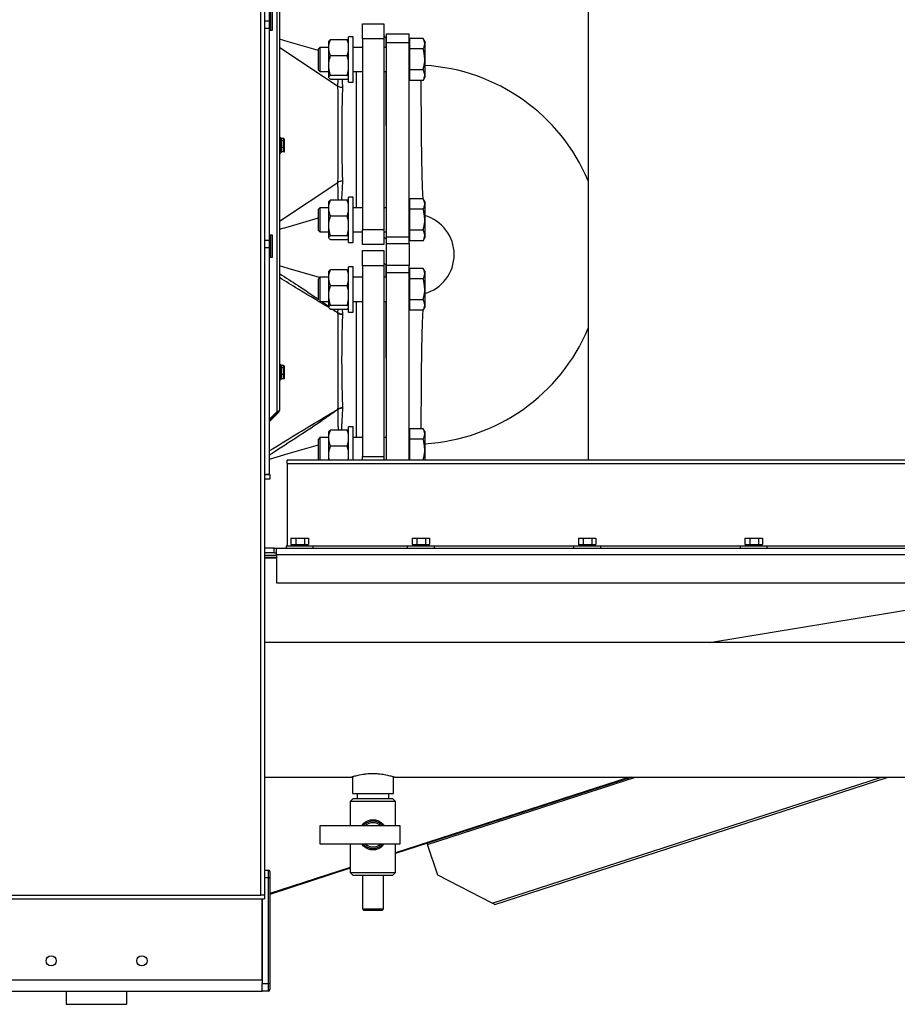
# Model space of a CAD drawing. Header units: millimetres. Extents: x 42 to 514, y 147 to 318.
# Tile 18 of 90: x 124 to 143, y 153 to 175. Entities that reach past the tile are written whole.
import ezdxf

# ---------------------------------------------------------------- set-up
doc = ezdxf.new("R2010")
doc.units = ezdxf.units.MM

msp = doc.modelspace()

# ---------------------------------------------------------------- linework, layer by layer
at = {"color": 7, "linetype": 'Continuous', "lineweight": 25}
for p, q in [((128.876, 155.517), (128.876, 200.85)), ((128.959, 200.826), (128.959, 155.517)), ((129.288, 185.184), (129.288, 166.199)), ((129.067, 174.783), (129.067, 179.783)), ((136.091, 178.995), (136.091, 165.097)), ((129.095, 174.568), (129.095, 175.068)), ((129.128, 175.068), (129.128, 174.568)), ((128.959, 174.783), (129.067, 174.783)), ((129.067, 174.617), (129.067, 174.783)), ((129.067, 169.783), (129.067, 174.783)), ((131.117, 174.383), (131.117, 174.717)), ((131.117, 174.717), (131.584, 174.717)), ((131.584, 174.717), (131.584, 174.383)), ((128.959, 174.617), (129.067, 174.617)), ((129.128, 174.568), (129.067, 174.568)), ((131.645, 174.304), (131.645, 174.496)), ((131.645, 174.496), (132.145, 174.496)), ((132.145, 174.304), (132.145, 174.496)), ((130.381, 174.338), (130.378, 174.334)), ((130.378, 174.232), (130.378, 174.334)), ((130.378, 174.153), (130.378, 174.232)), ((130.412, 174.367), (130.778, 174.367)), ((130.812, 174.334), (130.809, 174.338)), ((130.912, 174.431), (130.812, 174.431)), ((130.812, 173.431), (130.812, 174.431)), ((130.912, 173.431), (130.912, 174.431)), ((131.117, 174.383), (131.117, 170.183)), ((131.584, 174.383), (131.117, 174.383)), ((131.584, 174.383), (131.584, 170.183)), ((131.645, 174.417), (131.634, 174.417)), ((131.645, 170.022), (131.645, 174.304)), ((131.645, 174.304), (132.145, 174.304)), ((132.155, 174.331), (132.145, 174.331)), ((132.145, 170.022), (132.145, 174.304)), ((132.155, 174.393), (132.155, 174.277)), ((132.452, 174.393), (132.155, 174.393)), ((132.155, 174.277), (132.155, 174.162)), ((132.488, 174.331), (132.452, 174.393)), ((132.488, 174.331), (132.488, 174.277)), ((132.488, 174.277), (132.488, 173.931)), ((129.288, 174.203), (130.577, 173.344)), ((130.178, 174.197), (130.145, 174.164)), ((130.145, 173.697), (130.145, 174.164)), ((130.378, 174.197), (130.178, 174.197)), ((130.178, 174.197), (130.178, 173.664)), ((130.378, 173.849), (130.378, 174.153)), ((130.412, 174.018), (130.778, 174.018)), ((131.117, 174.197), (130.912, 174.197)), ((131.645, 174.197), (131.584, 174.197)), ((132.155, 174.162), (132.155, 173.931)), ((132.452, 174.162), (132.155, 174.162)), ((130.378, 173.751), (130.378, 173.849)), ((132.155, 173.931), (132.155, 173.7)), ((132.488, 173.931), (132.488, 173.584)), ((130.145, 173.697), (130.178, 173.664)), ((130.178, 173.664), (130.378, 173.664)), ((130.378, 173.548), (130.378, 173.751)), ((130.412, 173.582), (130.778, 173.582)), ((130.912, 173.664), (131.117, 173.664)), ((131.584, 173.664), (131.645, 173.664)), ((132.155, 173.7), (132.155, 173.584)), ((132.452, 173.7), (132.155, 173.7)), ((132.155, 173.584), (132.155, 173.469)), ((132.488, 173.584), (132.488, 173.531)), ((130.378, 173.528), (130.378, 173.548)), ((130.382, 173.524), (130.378, 173.528)), ((130.378, 173.527), (130.378, 173.528)), ((130.378, 173.527), (130.381, 173.523)), ((130.412, 173.494), (130.778, 173.494)), ((130.809, 173.523), (130.812, 173.527)), ((130.812, 173.431), (130.912, 173.431)), ((132.145, 173.531), (132.155, 173.531)), ((132.452, 173.469), (132.155, 173.469)), ((132.452, 173.469), (132.488, 173.531)), ((130.577, 173.344), (130.577, 173.344)), ((129.307, 172.208), (129.288, 172.208)), ((129.322, 172.183), (129.317, 172.2)), ((129.385, 172.185), (129.328, 172.185)), ((129.385, 172.137), (129.328, 172.137)), ((129.385, 172.137), (129.385, 172.185)), ((129.385, 171.99), (129.385, 172.137)), ((129.395, 172.174), (129.395, 172.165)), ((129.395, 172.165), (129.395, 172.155)), ((129.395, 172.139), (129.395, 172.13)), ((129.395, 172.13), (129.395, 172.102)), ((129.395, 172.101), (129.395, 172.078)), ((129.395, 172.078), (129.395, 172.054)), ((129.288, 171.868), (129.307, 171.868)), ((129.317, 171.875), (129.32, 171.886)), ((129.385, 171.99), (129.328, 171.99)), ((129.385, 171.891), (129.328, 171.891)), ((129.385, 171.891), (129.385, 171.99)), ((129.395, 172.022), (129.395, 171.994)), ((129.395, 171.994), (129.395, 171.975)), ((129.395, 171.974), (129.395, 171.937)), ((129.395, 171.921), (129.395, 171.902)), ((129.288, 170.364), (130.577, 171.222)), ((130.577, 171.222), (130.577, 171.222)), ((130.381, 170.805), (130.378, 170.801)), ((130.378, 170.698), (130.378, 170.801)), ((130.412, 170.834), (130.778, 170.834)), ((130.812, 170.801), (130.809, 170.805)), ((130.912, 170.897), (130.812, 170.897)), ((130.812, 169.897), (130.812, 170.897)), ((130.912, 169.897), (130.912, 170.897)), ((132.155, 170.797), (132.145, 170.797)), ((132.155, 170.859), (132.155, 170.744)), ((132.452, 170.859), (132.155, 170.859)), ((132.488, 170.797), (132.452, 170.859)), ((132.488, 170.797), (132.488, 170.744)), ((130.178, 170.664), (130.145, 170.631)), ((130.145, 170.164), (130.145, 170.631)), ((130.378, 170.664), (130.178, 170.664)), ((130.178, 170.664), (130.178, 170.131)), ((130.378, 170.62), (130.378, 170.698)), ((130.378, 170.315), (130.378, 170.62)), ((131.117, 170.664), (130.912, 170.664)), ((131.645, 170.664), (131.584, 170.664)), ((132.155, 170.744), (132.155, 170.628)), ((132.452, 170.628), (132.155, 170.628)), ((132.155, 170.628), (132.155, 170.397)), ((132.488, 170.744), (132.488, 170.397)), ((130.412, 170.485), (130.778, 170.485)), ((132.155, 170.397), (132.155, 170.166)), ((132.488, 170.397), (132.488, 170.051)), ((130.145, 170.164), (130.178, 170.131)), ((130.178, 170.131), (130.378, 170.131)), ((130.378, 170.218), (130.378, 170.315)), ((130.378, 170.014), (130.378, 170.218)), ((130.912, 170.131), (131.117, 170.131)), ((131.117, 170.183), (131.584, 170.183)), ((131.117, 169.85), (131.117, 170.183)), ((131.584, 170.183), (131.584, 169.85)), ((131.584, 170.131), (131.645, 170.131)), ((132.452, 170.166), (132.155, 170.166)), ((132.155, 170.166), (132.155, 170.051)), ((128.959, 169.95), (129.067, 169.95)), ((129.067, 170.068), (129.095, 170.068)), ((129.067, 170.068), (129.128, 170.068)), ((129.067, 169.783), (129.067, 169.95)), ((129.095, 169.568), (129.095, 170.068)), ((129.128, 170.068), (129.128, 169.568)), ((130.378, 169.995), (130.378, 170.014)), ((130.382, 169.99), (130.378, 169.995)), ((130.378, 169.994), (130.378, 169.995)), ((130.378, 169.994), (130.381, 169.99)), ((130.412, 170.048), (130.778, 170.048)), ((130.412, 169.961), (130.778, 169.961)), ((130.809, 169.99), (130.812, 169.994)), ((130.812, 169.897), (130.912, 169.897)), ((131.584, 170.024), (131.645, 169.963)), ((131.645, 170.022), (132.145, 170.022)), ((131.645, 169.871), (131.645, 170.022)), ((132.145, 169.871), (132.145, 170.022)), ((132.145, 169.997), (132.155, 169.997)), ((132.155, 170.051), (132.155, 169.936)), ((132.452, 169.936), (132.155, 169.936)), ((132.452, 169.936), (132.488, 169.997)), ((132.488, 170.051), (132.488, 169.997)), ((128.959, 169.783), (129.067, 169.783)), ((129.067, 164.783), (129.067, 169.783)), ((131.584, 169.85), (131.117, 169.85)), ((131.117, 169.717), (131.584, 169.717)), ((131.117, 169.383), (131.117, 169.717)), ((131.584, 169.717), (131.584, 169.383)), ((131.645, 169.871), (132.145, 169.871)), ((131.645, 169.388), (131.645, 169.871)), ((132.145, 169.871), (132.145, 169.388)), ((129.128, 169.568), (129.067, 169.568)), ((130.381, 169.271), (130.378, 169.267)), ((130.378, 169.165), (130.378, 169.267)), ((130.412, 169.301), (130.778, 169.301)), ((130.812, 169.267), (130.809, 169.271)), ((130.912, 169.364), (130.812, 169.364)), ((130.812, 168.364), (130.812, 169.364)), ((130.912, 168.364), (130.912, 169.364)), ((131.584, 169.383), (131.117, 169.383)), ((131.117, 169.383), (131.117, 165.183)), ((131.584, 169.383), (131.584, 165.183)), ((131.645, 169.417), (131.634, 169.417)), ((132.145, 169.388), (131.645, 169.388)), ((131.645, 169.237), (131.645, 169.388)), ((131.645, 169.237), (132.145, 169.237)), ((131.645, 165.097), (131.645, 169.237)), ((132.145, 169.237), (132.145, 169.388)), ((132.155, 169.264), (132.145, 169.264)), ((132.145, 165.097), (132.145, 169.237)), ((132.155, 169.326), (132.155, 169.21)), ((132.452, 169.326), (132.155, 169.326)), ((132.488, 169.264), (132.452, 169.326)), ((132.488, 169.264), (132.488, 169.21)), ((130.178, 169.131), (130.145, 169.097)), ((130.145, 168.634), (130.145, 169.097)), ((130.378, 169.131), (130.178, 169.131)), ((130.378, 169.087), (130.378, 169.165)), ((130.378, 168.782), (130.378, 169.087)), ((131.117, 169.131), (130.912, 169.131)), ((131.645, 169.131), (131.584, 169.131)), ((132.155, 169.21), (132.155, 169.095)), ((132.155, 169.095), (132.155, 168.864)), ((132.452, 169.095), (132.155, 169.095)), ((132.488, 169.21), (132.488, 168.864)), ((130.412, 168.951), (130.778, 168.951)), ((132.155, 168.864), (132.155, 168.633)), ((132.488, 168.864), (132.488, 168.518)), ((130.195, 168.597), (130.378, 168.597)), ((130.378, 168.684), (130.378, 168.782)), ((130.378, 168.481), (130.378, 168.684)), ((130.912, 168.597), (131.117, 168.597)), ((131.586, 168.597), (131.645, 168.597)), ((132.452, 168.633), (132.155, 168.633)), ((132.155, 168.633), (132.155, 168.518)), ((130.378, 168.462), (130.378, 168.481)), ((130.382, 168.457), (130.378, 168.462)), ((130.378, 168.461), (130.378, 168.462)), ((130.378, 168.461), (130.381, 168.457)), ((130.412, 168.515), (130.778, 168.515)), ((130.412, 168.428), (130.778, 168.428)), ((130.809, 168.457), (130.812, 168.461)), ((132.145, 168.464), (132.155, 168.464)), ((132.155, 168.518), (132.155, 168.402)), ((132.452, 168.402), (132.155, 168.402)), ((132.452, 168.402), (132.488, 168.464)), ((132.488, 168.518), (132.488, 168.464)), ((130.577, 168.342), (130.577, 168.347)), ((130.676, 168.323), (130.676, 168.314)), ((130.812, 168.364), (130.912, 168.364)), ((129.307, 167.208), (129.288, 167.208)), ((129.322, 167.183), (129.317, 167.2)), ((129.385, 167.185), (129.328, 167.185)), ((129.385, 167.137), (129.328, 167.137)), ((129.385, 167.137), (129.385, 167.185)), ((129.385, 166.99), (129.385, 167.137)), ((129.395, 167.174), (129.395, 167.165)), ((129.395, 167.165), (129.395, 167.155)), ((129.395, 167.139), (129.395, 167.13)), ((129.395, 167.13), (129.395, 167.102)), ((129.395, 167.101), (129.395, 167.078)), ((129.395, 167.078), (129.395, 167.054)), ((129.288, 166.868), (129.307, 166.868)), ((129.317, 166.875), (129.32, 166.886)), ((129.385, 166.99), (129.328, 166.99)), ((129.385, 166.891), (129.328, 166.891)), ((129.385, 166.891), (129.385, 166.99)), ((129.395, 167.022), (129.395, 166.994)), ((129.395, 166.994), (129.395, 166.975)), ((129.395, 166.974), (129.395, 166.937)), ((129.395, 166.921), (129.395, 166.902)), ((129.288, 166.198), (129.288, 166.199)), ((130.577, 166.219), (130.577, 166.224)), ((130.676, 166.253), (130.676, 166.243)), ((129.252, 166.175), (129.067, 165.991)), ((129.228, 166.165), (129.067, 166.004)), ((129.067, 166.004), (129.228, 166.165)), ((129.067, 165.952), (129.271, 166.156)), ((129.271, 166.156), (129.067, 165.953)), ((129.252, 166.175), (129.271, 166.156)), ((130.412, 165.767), (130.778, 165.767)), ((130.912, 165.831), (130.812, 165.831)), ((130.812, 165.097), (130.812, 165.831)), ((130.912, 165.097), (130.912, 165.831)), ((132.155, 165.793), (132.155, 165.677)), ((132.452, 165.793), (132.155, 165.793)), ((132.488, 165.731), (132.452, 165.793)), ((130.178, 165.597), (130.145, 165.564)), ((130.145, 165.097), (130.145, 165.564)), ((130.378, 165.597), (130.178, 165.597)), ((130.178, 165.597), (130.178, 165.097)), ((130.381, 165.738), (130.378, 165.734)), ((130.378, 165.632), (130.378, 165.734)), ((130.378, 165.553), (130.378, 165.632)), ((130.378, 165.249), (130.378, 165.553)), ((130.812, 165.734), (130.809, 165.738)), ((131.117, 165.597), (130.912, 165.597)), ((131.645, 165.597), (131.584, 165.597)), ((132.155, 165.731), (132.145, 165.731)), ((132.155, 165.677), (132.155, 165.562)), ((132.155, 165.562), (132.155, 165.331)), ((132.452, 165.562), (132.155, 165.562)), ((132.488, 165.731), (132.488, 165.677)), ((132.488, 165.677), (132.488, 165.331)), ((130.412, 165.418), (130.778, 165.418)), ((130.378, 165.151), (130.378, 165.249)), ((130.388, 165.097), (130.378, 165.151)), ((130.378, 165.097), (130.378, 165.151)), ((130.801, 165.097), (130.812, 165.151)), ((131.117, 165.183), (131.584, 165.183)), ((131.117, 165.097), (131.117, 165.183)), ((131.584, 165.183), (131.584, 165.097)), ((132.155, 165.331), (132.155, 165.1)), ((132.488, 165.331), (132.488, 165.097)), ((152.125, 165.097), (129.458, 165.097)), ((129.458, 165.027), (129.458, 165.097)), ((129.458, 165.027), (129.458, 163.211)), ((129.458, 165.027), (152.125, 165.027)), ((132.452, 165.1), (132.155, 165.1)), ((132.155, 165.1), (132.155, 165.097)), ((128.959, 164.783), (129.067, 164.783)), ((129.075, 164.781), (128.959, 164.781)), ((129.075, 164.681), (128.959, 164.681)), ((129.075, 164.781), (129.075, 164.681)), ((129.175, 163.161), (128.959, 163.161)), ((129.175, 163.061), (129.175, 163.161)), ((129.175, 163.161), (129.225, 163.161)), ((129.225, 163.161), (152.983, 163.161)), ((129.225, 163.02), (129.225, 163.161)), ((129.433, 163.211), (129.433, 163.161)), ((129.433, 163.211), (130.001, 163.211)), ((129.541, 163.378), (129.541, 163.245)), ((129.541, 163.378), (129.646, 163.378)), ((129.541, 163.245), (129.564, 163.245)), ((129.558, 163.245), (129.558, 163.211)), ((129.564, 163.245), (129.623, 163.245)), ((129.623, 163.245), (129.646, 163.245)), ((129.646, 163.378), (129.646, 163.245)), ((129.646, 163.378), (129.839, 163.378)), ((129.646, 163.245), (129.689, 163.245)), ((129.689, 163.245), (129.796, 163.245)), ((129.796, 163.245), (129.839, 163.245)), ((129.839, 163.378), (129.839, 163.245)), ((129.839, 163.378), (129.925, 163.378)), ((129.839, 163.245), (129.858, 163.245)), ((129.858, 163.245), (129.906, 163.245)), ((129.906, 163.245), (129.925, 163.245)), ((129.908, 163.211), (129.908, 163.245)), ((129.925, 163.378), (129.925, 163.245)), ((130.001, 163.211), (130.033, 163.211)), ((130.033, 163.161), (130.033, 163.211)), ((130.033, 163.211), (132.1, 163.211)), ((132.1, 163.211), (132.1, 163.161)), ((132.1, 163.211), (132.668, 163.211)), ((132.208, 163.378), (132.208, 163.245)), ((132.208, 163.378), (132.313, 163.378)), ((132.208, 163.245), (132.231, 163.245)), ((132.225, 163.245), (132.225, 163.211)), ((132.231, 163.245), (132.29, 163.245)), ((132.29, 163.245), (132.313, 163.245)), ((132.313, 163.378), (132.313, 163.245)), ((132.313, 163.378), (132.505, 163.378)), ((132.313, 163.245), (132.356, 163.245)), ((132.356, 163.245), (132.462, 163.245)), ((132.462, 163.245), (132.505, 163.245)), ((132.505, 163.378), (132.505, 163.245)), ((132.505, 163.378), (132.592, 163.378)), ((132.505, 163.245), (132.524, 163.245)), ((132.524, 163.245), (132.573, 163.245)), ((132.573, 163.245), (132.592, 163.245)), ((132.575, 163.211), (132.575, 163.245)), ((132.592, 163.378), (132.592, 163.245)), ((132.668, 163.211), (132.7, 163.211)), ((132.7, 163.161), (132.7, 163.211)), ((132.7, 163.211), (135.766, 163.211)), ((135.766, 163.211), (135.766, 163.161)), ((135.766, 163.211), (136.334, 163.211)), ((135.874, 163.378), (135.874, 163.245)), ((135.874, 163.378), (135.98, 163.378)), ((135.874, 163.245), (135.898, 163.245)), ((135.891, 163.245), (135.891, 163.211)), ((135.898, 163.245), (135.956, 163.245)), ((135.956, 163.245), (135.98, 163.245)), ((135.98, 163.378), (135.98, 163.245)), ((135.98, 163.378), (136.172, 163.378)), ((135.98, 163.245), (136.023, 163.245)), ((136.023, 163.245), (136.129, 163.245)), ((136.129, 163.245), (136.172, 163.245)), ((136.172, 163.378), (136.172, 163.245)), ((136.172, 163.378), (136.258, 163.378)), ((136.172, 163.245), (136.191, 163.245)), ((136.191, 163.245), (136.239, 163.245)), ((136.239, 163.245), (136.258, 163.245)), ((136.241, 163.211), (136.241, 163.245)), ((136.258, 163.378), (136.258, 163.245)), ((136.334, 163.211), (136.366, 163.211)), ((136.366, 163.161), (136.366, 163.211)), ((136.366, 163.211), (139.433, 163.211)), ((139.433, 163.211), (139.433, 163.161)), ((139.433, 163.211), (140.001, 163.211)), ((139.541, 163.378), (139.541, 163.245)), ((139.541, 163.378), (139.646, 163.378)), ((139.541, 163.245), (139.564, 163.245)), ((139.558, 163.245), (139.558, 163.211)), ((139.564, 163.245), (139.623, 163.245)), ((139.623, 163.245), (139.646, 163.245)), ((139.646, 163.378), (139.646, 163.245)), ((139.646, 163.378), (139.839, 163.378)), ((139.646, 163.245), (139.689, 163.245)), ((139.689, 163.245), (139.796, 163.245)), ((139.796, 163.245), (139.839, 163.245)), ((139.839, 163.378), (139.839, 163.245)), ((139.839, 163.378), (139.925, 163.378)), ((139.839, 163.245), (139.858, 163.245)), ((139.858, 163.245), (139.906, 163.245)), ((139.906, 163.245), (139.925, 163.245)), ((139.908, 163.211), (139.908, 163.245)), ((139.925, 163.378), (139.925, 163.245)), ((140.001, 163.211), (140.033, 163.211)), ((140.033, 163.161), (140.033, 163.211)), ((140.033, 163.211), (143.1, 163.211)), ((129.175, 163.061), (128.959, 163.061)), ((129.225, 163.003), (128.959, 163.003)), ((129.225, 162.953), (128.959, 162.953)), ((129.175, 163.061), (129.225, 163.061)), ((129.225, 163.02), (129.225, 162.395)), ((129.225, 163.02), (152.983, 163.02)), ((129.225, 162.395), (144.68, 162.395)), ((138.764, 161.082), (144.336, 161.999)), ((143.63, 161.082), (128.959, 161.082)), ((128.959, 158.118), (130.874, 158.118)), ((130.897, 158.126), (130.897, 157.752)), ((131.797, 157.752), (131.797, 158.126)), ((131.82, 158.118), (143.63, 158.118)), ((137.049, 158.118), (131.847, 156.431)), ((132.552, 156.633), (137.13, 158.118)), ((134.033, 155.309), (142.694, 158.118)), ((130.897, 157.752), (131.797, 157.752)), ((130.997, 157.752), (130.997, 157.645)), ((131.697, 157.645), (131.697, 157.752)), ((130.914, 157.645), (130.847, 157.579)), ((130.847, 157.579), (130.847, 157.045)), ((131.847, 157.579), (130.847, 157.579)), ((130.914, 157.645), (131.78, 157.645)), ((131.847, 157.579), (131.78, 157.645)), ((131.847, 157.045), (131.847, 157.579)), ((131.947, 157.045), (130.18, 157.045)), ((130.18, 157.045), (130.18, 156.645)), ((131.947, 156.645), (131.947, 157.045)), ((132.544, 156.657), (132.552, 156.633)), ((130.18, 156.645), (131.947, 156.645)), ((130.847, 156.645), (130.847, 156.012)), ((131.847, 156.012), (131.847, 156.645)), ((132.773, 155.952), (132.552, 156.633)), ((128.959, 156.067), (129.043, 156.067)), ((129.043, 155.9), (129.043, 156.067)), ((130.847, 156.107), (129.076, 155.532)), ((129.076, 156.033), (129.076, 155.9)), ((130.847, 156.012), (130.914, 155.945)), ((130.847, 156.012), (131.847, 156.012)), ((131.78, 155.945), (131.847, 156.012)), ((129.043, 153.567), (129.043, 155.9)), ((129.043, 155.9), (129.076, 155.9)), ((129.076, 155.9), (129.076, 153.567)), ((131.78, 155.945), (130.914, 155.945)), ((131.114, 155.945), (131.114, 155.212)), ((131.58, 155.212), (131.58, 155.945)), ((133.975, 155.338), (132.773, 155.952)), ((111.976, 155.517), (128.876, 155.517)), ((111.976, 155.433), (128.959, 155.433)), ((128.959, 155.517), (128.876, 155.517)), ((128.909, 155.433), (128.909, 153.567)), ((128.909, 153.65), (128.909, 155.433)), ((128.959, 155.517), (128.959, 155.433)), ((131.114, 155.212), (131.147, 155.179)), ((131.114, 155.212), (131.58, 155.212)), ((131.547, 155.179), (131.147, 155.179)), ((131.547, 155.179), (131.58, 155.212)), ((47.026, 153.65), (128.909, 153.65)), ((122.143, 153.4), (128.909, 153.4)), ((124.59, 153.4), (124.592, 153.109)), ((125.925, 153.115), (125.924, 153.4)), ((128.909, 153.567), (129.043, 153.567)), ((128.909, 153.4), (128.909, 153.567)), ((129.043, 153.4), (128.909, 153.4)), ((129.043, 153.4), (129.043, 153.567)), ((129.043, 153.567), (129.076, 153.567)), ((129.076, 153.567), (129.076, 153.433))]:
    msp.add_line(p, q, dxfattribs=at)
at = {"color": 8, "linetype": 'Continuous', "lineweight": 25}
for p, q in [((129.228, 185.169), (129.228, 166.165)), ((131.634, 174.417), (131.634, 174.197)), ((130.984, 170.664), (130.984, 173.664)), ((131.634, 173.664), (131.634, 172.475)), ((129.307, 171.868), (129.307, 172.208)), ((129.317, 172.2), (129.317, 171.875)), ((131.634, 169.417), (131.634, 169.131)), ((130.984, 165.597), (130.984, 168.597)), ((131.634, 168.597), (131.634, 167.35)), ((130.577, 168.347), (130.578, 168.428)), ((130.671, 168.428), (130.676, 168.323)), ((129.307, 166.868), (129.307, 167.208)), ((129.317, 167.2), (129.317, 166.875)), ((129.228, 166.165), (129.228, 166.165)), ((129.271, 166.156), (129.27, 166.156)), ((129.225, 162.952), (128.959, 162.952)), ((128.959, 162.947), (129.225, 162.947)), ((136.997, 158.118), (131.847, 156.448)), ((133.975, 155.338), (142.546, 158.118)), ((130.847, 156.123), (129.076, 155.549)), ((129.043, 155.9), (128.959, 155.9))]:
    msp.add_line(p, q, dxfattribs=at)
at = {"color": 7, "linetype": 'Continuous', "lineweight": 25, "flags": 128}
for points in [[(130.145, 174.129), (129.483, 174.322), (129.288, 174.379)], [(129.288, 170.187), (129.483, 170.244), (130.145, 170.437)], [(130.17, 169.122), (129.483, 169.322), (129.288, 169.379)], [(130.178, 169.131), (130.178, 169.125), (130.178, 169.106), (130.178, 169.076), (130.178, 169.037), (130.178, 168.989), (130.178, 168.935), (130.178, 168.879), (130.178, 168.821), (130.178, 168.765), (130.178, 168.714), (130.178, 168.67), (130.178, 168.636), (130.178, 168.611), (130.178, 168.599), (130.178, 168.598)], [(129.067, 165.123), (129.483, 165.244), (130.145, 165.437)], [(134.033, 155.309), (134.032, 155.309), (134.028, 155.311), (134.02, 155.315), (134.008, 155.321), (133.993, 155.329), (133.975, 155.338)], [(124.592, 153.109), (124.595, 153.109), (124.61, 153.11), (124.636, 153.11), (124.674, 153.11), (124.722, 153.11), (124.779, 153.11), (124.845, 153.111), (124.919, 153.111), (124.998, 153.111), (125.082, 153.112), (125.17, 153.112), (125.258, 153.112)], [(125.258, 153.112), (125.347, 153.113), (125.435, 153.113), (125.519, 153.113), (125.598, 153.114), (125.672, 153.114), (125.738, 153.114), (125.795, 153.115), (125.843, 153.115), (125.88, 153.115), (125.907, 153.115), (125.922, 153.115), (125.925, 153.115)]]:
    msp.add_lwpolyline(points, dxfattribs=at)
at = {"color": 8, "linetype": 'Continuous', "lineweight": 25, "flags": 128}
msp.add_lwpolyline([(130.585, 170.834), (130.584, 170.876), (130.58, 171.033), (130.577, 171.222), (130.577, 171.222), (130.577, 171.222)], dxfattribs=at)
at = {"color": 7, "linetype": 'Continuous', "lineweight": 25}
for centre in [(124.259, 154.067), (126.259, 154.067)]:
    msp.add_circle(centre, 0.113, dxfattribs=at)
for centre, radius, start, end in [((131.634, 174.467), 0.05, 180, 270), ((132.245, 169.63), 4.175, 22.8817, 86.6587), ((10.441, 172.283), 120.141, 359.49386, 0.50614), ((129.307, 172.198), 0.01, 15, 90), ((129.307, 171.878), 0.01, 270, 345), ((132.245, 169.63), 0.892, 0, 74.5281), ((131.634, 169.467), 0.05, 180, 270), ((132.245, 169.63), 0.892, 285.4619, 0), ((130.667, 168.5), 0.177, 239.7408, 272.9452), ((130.675, 168.498), 0.185, 237.9279, 270.1447), ((132.245, 169.63), 4.175, 273.3413, 337.1183), ((129.307, 167.198), 0.01, 15, 90), ((129.307, 166.878), 0.01, 270, 345), ((129.228, 166.199), 0.06, 315, 0), ((130.675, 166.068), 0.185, 89.8553, 122.071), ((130.667, 166.066), 0.177, 87.0565, 120.2585), ((129.228, 166.198), 0.06, 315, 0), ((131.347, 156.845), 0.3, 41.8103, 138.1897), ((131.347, 156.845), 0.267, 48.5904, 131.4096), ((131.347, 156.845), 0.3, 221.8103, 318.1897), ((131.347, 156.845), 0.267, 228.5904, 311.4096), ((129.043, 156.033), 0.0333, 0, 90), ((129.043, 153.433), 0.0333, 270, 0)]:
    msp.add_arc(centre, radius, start, end, dxfattribs=at)
for centre, major_axis, ratio, start_param, end_param in [((129.385, 172.174), (0, 0.0113), 0.883653, 4.712389, 6.283185), ((129.385, 172.13), (0.01, 0), 0.764575, 0, 1.570796), ((129.385, 171.994), (0.01, 0), 0.367092, 4.712389, 6.283185), ((129.385, 171.902), (0, 0.0113), 0.883653, 3.141593, 4.712389), ((129.385, 167.174), (0, 0.0113), 0.883653, 4.712389, 6.283185), ((129.385, 167.13), (0.01, 0), 0.764575, 0, 1.570796), ((129.385, 166.994), (0.01, 0), 0.367092, 4.712389, 6.283185), ((129.385, 166.902), (0, 0.0113), 0.883653, 3.141593, 4.712389)]:
    msp.add_ellipse(centre, major_axis=major_axis, ratio=ratio, start_param=start_param, end_param=end_param, dxfattribs=at)
for points, knots in [([(130.378, 174.232), (130.378, 174.233), (130.383, 174.279), (130.398, 174.324), (130.412, 174.367)], [0, 0, 0, 0, 0.03001, 1, 1, 1, 1]), ([(130.412, 174.367), (130.407, 174.364), (130.393, 174.354), (130.386, 174.344), (130.382, 174.338)], [0, 0, 0, 0, 0.366152, 1, 1, 1, 1]), ([(130.812, 174.232), (130.811, 174.233), (130.807, 174.279), (130.792, 174.324), (130.778, 174.367)], [0, 0, 0, 0, 0.030006, 1, 1, 1, 1]), ([(130.778, 174.367), (130.783, 174.364), (130.797, 174.354), (130.804, 174.344), (130.808, 174.338)], [0, 0, 0, 0, 0.366152, 1, 1, 1, 1]), ([(132.488, 174.277), (132.488, 174.28), (132.488, 174.301), (132.48, 174.34), (132.462, 174.375), (132.452, 174.393)], [0, 0, 0, 0, 0.070102, 0.530789, 1, 1, 1, 1]), ([(132.452, 174.162), (132.462, 174.18), (132.483, 174.218), (132.486, 174.257), (132.488, 174.277)], [0, 0, 0, 0, 0.49546, 1, 1, 1, 1]), ([(130.412, 174.018), (130.41, 174.023), (130.394, 174.067), (130.385, 174.113), (130.378, 174.153)], [0, 0, 0, 0, 0.107803, 1, 1, 1, 1]), ([(130.378, 173.849), (130.378, 173.85), (130.383, 173.908), (130.398, 173.964), (130.412, 174.018)], [0, 0, 0, 0, 0.0300129, 1, 1, 1, 1]), ([(130.778, 174.018), (130.78, 174.023), (130.796, 174.067), (130.804, 174.113), (130.812, 174.153)], [0, 0, 0, 0, 0.107803, 1, 1, 1, 1]), ([(130.812, 173.849), (130.811, 173.85), (130.807, 173.908), (130.792, 173.964), (130.778, 174.018)], [0, 0, 0, 0, 0.030009, 1, 1, 1, 1]), ([(132.488, 173.931), (132.487, 173.962), (132.484, 174.025), (132.469, 174.102), (132.457, 174.147), (132.452, 174.162)], [0, 0, 0, 0, 0.399481, 0.805195, 1, 1, 1, 1]), ([(132.452, 173.7), (132.46, 173.729), (132.476, 173.788), (132.487, 173.866), (132.488, 173.914), (132.488, 173.931)], [0, 0, 0, 0, 0.388497, 0.780851, 1, 1, 1, 1]), ([(130.412, 173.582), (130.41, 173.588), (130.394, 173.643), (130.385, 173.7), (130.378, 173.751)], [0, 0, 0, 0, 0.107805, 1, 1, 1, 1]), ([(130.378, 173.548), (130.379, 173.55), (130.385, 173.562), (130.4, 173.573), (130.412, 173.582)], [0, 0, 0, 0, 0.2308287, 1, 1, 1, 1]), ([(130.778, 173.582), (130.78, 173.588), (130.796, 173.643), (130.804, 173.7), (130.812, 173.751)], [0, 0, 0, 0, 0.107805, 1, 1, 1, 1]), ([(130.812, 173.548), (130.81, 173.55), (130.805, 173.562), (130.79, 173.573), (130.778, 173.582)], [0, 0, 0, 0, 0.2308287, 1, 1, 1, 1]), ([(132.488, 173.584), (132.488, 173.587), (132.488, 173.608), (132.48, 173.647), (132.462, 173.682), (132.452, 173.7)], [0, 0, 0, 0, 0.0701063, 0.5307886, 1, 1, 1, 1]), ([(132.452, 173.469), (132.462, 173.488), (132.483, 173.525), (132.486, 173.565), (132.488, 173.584)], [0, 0, 0, 0, 0.49546, 1, 1, 1, 1]), ([(130.412, 173.494), (130.407, 173.498), (130.396, 173.504), (130.392, 173.511), (130.389, 173.515)], [0, 0, 0, 0, 0.5271095, 1, 1, 1, 1]), ([(130.778, 173.494), (130.783, 173.498), (130.797, 173.507), (130.804, 173.517), (130.808, 173.524)], [0, 0, 0, 0, 0.366166, 1, 1, 1, 1]), ([(130.577, 173.344), (130.589, 173.338), (130.611, 173.326), (130.647, 173.319), (130.669, 173.318), (130.676, 173.318), (130.676, 173.318)], [0, 0, 0, 0, 0.4048598, 0.8096417, 0.9849857, 1, 1, 1, 1]), ([(130.676, 173.318), (130.675, 173.29), (130.672, 173.191), (130.667, 173.006), (130.662, 172.766), (130.659, 172.523), (130.658, 172.299), (130.659, 172.091), (130.66, 171.902), (130.664, 171.693), (130.669, 171.469), (130.674, 171.322), (130.676, 171.248)], [0, 0, 0, 0, 0.047085, 0.165778, 0.284471, 0.392228, 0.499986, 0.586215, 0.672721, 0.758951, 0.879475, 1, 1, 1, 1]), ([(129.318, 171.987), (129.321, 172.013), (129.325, 172.055), (129.322, 172.107), (129.319, 172.133), (129.318, 172.143)], [0, 0, 0, 0, 0.499872, 0.80882, 1, 1, 1, 1]), ([(129.318, 172.143), (129.318, 172.143), (129.318, 172.143), (129.318, 172.142), (129.32, 172.14), (129.322, 172.139), (129.325, 172.137), (129.327, 172.137), (129.328, 172.137)], [0, 0, 0, 0, 0.00833, 0.050281, 0.323985, 0.562648, 0.781149, 1, 1, 1, 1]), ([(129.32, 172.19), (129.32, 172.19), (129.32, 172.188), (129.322, 172.187), (129.325, 172.185), (129.327, 172.185), (129.328, 172.185)], [0, 0, 0, 0, 0.017857, 0.364682, 0.682054, 1, 1, 1, 1]), ([(129.328, 172.185), (129.331, 172.177), (129.336, 172.161), (129.331, 172.145), (129.328, 172.137)], [0, 0, 0, 0, 0.499081, 1, 1, 1, 1]), ([(129.328, 172.137), (129.331, 172.113), (129.336, 172.064), (129.331, 172.015), (129.328, 171.99)], [0, 0, 0, 0, 0.500004, 1, 1, 1, 1]), ([(129.395, 172.165), (129.395, 172.165), (129.395, 172.163), (129.395, 172.161), (129.394, 172.155), (129.395, 172.148), (129.395, 172.142), (129.395, 172.139), (129.395, 172.139)], [0, 0, 0, 0, 0.002457, 0.246499, 0.500025, 0.744064, 0.997529, 1, 1, 1, 1]), ([(129.395, 172.102), (129.395, 172.102), (129.395, 172.095), (129.395, 172.082), (129.394, 172.063), (129.395, 172.042), (129.395, 172.029), (129.395, 172.022), (129.395, 172.022)], [0, 0, 0, 0, 0.002483, 0.246516, 0.500002, 0.744026, 0.997529, 1, 1, 1, 1]), ([(129.395, 172.146), (129.395, 172.149), (129.395, 172.152), (129.395, 172.155), (129.395, 172.155)], [0, 0, 0, 0, 0.9875123, 1, 1, 1, 1]), ([(129.318, 171.987), (129.318, 171.987), (129.318, 171.987), (129.318, 171.988), (129.32, 171.989), (129.322, 171.99), (129.325, 171.99), (129.327, 171.99), (129.328, 171.99)], [0, 0, 0, 0, 0.008288, 0.050387, 0.323871, 0.562715, 0.781136, 1, 1, 1, 1]), ([(129.318, 171.882), (129.321, 171.9), (129.325, 171.928), (129.322, 171.963), (129.319, 171.981), (129.318, 171.987)], [0, 0, 0, 0, 0.499865, 0.808817, 1, 1, 1, 1]), ([(129.328, 171.891), (129.327, 171.891), (129.325, 171.891), (129.322, 171.889), (129.32, 171.886), (129.318, 171.884), (129.318, 171.882), (129.318, 171.882), (129.318, 171.882)], [0, 0, 0, 0, 0.218869, 0.437407, 0.676099, 0.949667, 0.99162, 1, 1, 1, 1]), ([(129.328, 171.99), (129.331, 171.974), (129.336, 171.941), (129.331, 171.907), (129.328, 171.891)], [0, 0, 0, 0, 0.50001, 1, 1, 1, 1]), ([(129.395, 171.921), (129.395, 171.921), (129.395, 171.925), (129.395, 171.932), (129.394, 171.945), (129.395, 171.959), (129.395, 171.97), (129.395, 171.975), (129.395, 171.975)], [0, 0, 0, 0, 0.002473, 0.24651, 0.500025, 0.744039, 0.997537, 1, 1, 1, 1]), ([(129.395, 172.038), (129.395, 172.043), (129.395, 172.049), (129.395, 172.054), (129.395, 172.054)], [0, 0, 0, 0, 0.987512, 1, 1, 1, 1]), ([(129.395, 171.937), (129.395, 171.937), (129.395, 171.935), (129.395, 171.932), (129.395, 171.93)], [0, 0, 0, 0, 0.01248, 1, 1, 1, 1]), ([(130.676, 171.248), (130.676, 171.248), (130.671, 171.248), (130.652, 171.247), (130.615, 171.242), (130.591, 171.229), (130.577, 171.222)], [0, 0, 0, 0, 0.01503, 0.121268, 0.526472, 1, 1, 1, 1]), ([(130.378, 170.698), (130.378, 170.7), (130.383, 170.746), (130.398, 170.79), (130.412, 170.834)], [0, 0, 0, 0, 0.03001, 1, 1, 1, 1]), ([(130.412, 170.834), (130.407, 170.83), (130.393, 170.821), (130.386, 170.811), (130.382, 170.805)], [0, 0, 0, 0, 0.366152, 1, 1, 1, 1]), ([(130.812, 170.698), (130.811, 170.7), (130.807, 170.746), (130.792, 170.79), (130.778, 170.834)], [0, 0, 0, 0, 0.030006, 1, 1, 1, 1]), ([(130.778, 170.834), (130.783, 170.83), (130.797, 170.821), (130.804, 170.811), (130.808, 170.805)], [0, 0, 0, 0, 0.366152, 1, 1, 1, 1]), ([(132.488, 170.744), (132.488, 170.747), (132.488, 170.767), (132.48, 170.806), (132.462, 170.842), (132.452, 170.859)], [0, 0, 0, 0, 0.0701063, 0.5307886, 1, 1, 1, 1]), ([(130.412, 170.485), (130.41, 170.489), (130.394, 170.534), (130.385, 170.579), (130.378, 170.62)], [0, 0, 0, 0, 0.107803, 1, 1, 1, 1]), ([(130.778, 170.485), (130.78, 170.489), (130.796, 170.534), (130.804, 170.579), (130.812, 170.62)], [0, 0, 0, 0, 0.107803, 1, 1, 1, 1]), ([(132.452, 170.628), (132.462, 170.647), (132.483, 170.685), (132.486, 170.724), (132.488, 170.744)], [0, 0, 0, 0, 0.49546, 1, 1, 1, 1]), ([(132.488, 170.397), (132.487, 170.429), (132.484, 170.492), (132.469, 170.568), (132.457, 170.614), (132.452, 170.628)], [0, 0, 0, 0, 0.399481, 0.805195, 1, 1, 1, 1]), ([(130.378, 170.315), (130.378, 170.317), (130.383, 170.374), (130.398, 170.43), (130.412, 170.485)], [0, 0, 0, 0, 0.0300129, 1, 1, 1, 1]), ([(130.812, 170.315), (130.811, 170.317), (130.807, 170.374), (130.792, 170.43), (130.778, 170.485)], [0, 0, 0, 0, 0.030009, 1, 1, 1, 1]), ([(132.452, 170.166), (132.46, 170.196), (132.476, 170.255), (132.487, 170.333), (132.488, 170.38), (132.488, 170.397)], [0, 0, 0, 0, 0.388505, 0.78086, 1, 1, 1, 1]), ([(130.412, 170.048), (130.41, 170.054), (130.394, 170.109), (130.385, 170.167), (130.378, 170.218)], [0, 0, 0, 0, 0.107804, 1, 1, 1, 1]), ([(130.778, 170.048), (130.78, 170.054), (130.796, 170.109), (130.804, 170.167), (130.812, 170.218)], [0, 0, 0, 0, 0.107804, 1, 1, 1, 1]), ([(132.488, 170.051), (132.488, 170.054), (132.488, 170.074), (132.48, 170.114), (132.462, 170.149), (132.452, 170.166)], [0, 0, 0, 0, 0.0701063, 0.5307928, 1, 1, 1, 1]), ([(130.378, 170.014), (130.379, 170.017), (130.385, 170.029), (130.4, 170.04), (130.412, 170.048)], [0, 0, 0, 0, 0.2308287, 1, 1, 1, 1]), ([(130.412, 169.961), (130.407, 169.964), (130.396, 169.971), (130.392, 169.978), (130.389, 169.981)], [0, 0, 0, 0, 0.5271095, 1, 1, 1, 1]), ([(130.812, 170.014), (130.81, 170.017), (130.805, 170.029), (130.79, 170.04), (130.778, 170.048)], [0, 0, 0, 0, 0.2308287, 1, 1, 1, 1]), ([(130.778, 169.961), (130.783, 169.964), (130.797, 169.974), (130.804, 169.984), (130.808, 169.99)], [0, 0, 0, 0, 0.366165, 1, 1, 1, 1]), ([(132.452, 169.936), (132.462, 169.954), (132.483, 169.992), (132.486, 170.031), (132.488, 170.051)], [0, 0, 0, 0, 0.49546, 1, 1, 1, 1]), ([(130.378, 169.165), (130.378, 169.166), (130.383, 169.212), (130.398, 169.257), (130.412, 169.301)], [0, 0, 0, 0, 0.03001, 1, 1, 1, 1]), ([(130.412, 169.301), (130.407, 169.297), (130.393, 169.287), (130.386, 169.278), (130.382, 169.271)], [0, 0, 0, 0, 0.366152, 1, 1, 1, 1]), ([(130.812, 169.165), (130.811, 169.166), (130.807, 169.212), (130.792, 169.257), (130.778, 169.301)], [0, 0, 0, 0, 0.030006, 1, 1, 1, 1]), ([(130.778, 169.301), (130.783, 169.297), (130.797, 169.287), (130.804, 169.278), (130.808, 169.271)], [0, 0, 0, 0, 0.366152, 1, 1, 1, 1]), ([(132.488, 169.21), (132.488, 169.213), (132.488, 169.234), (132.48, 169.273), (132.462, 169.308), (132.452, 169.326)], [0, 0, 0, 0, 0.0701063, 0.5307886, 1, 1, 1, 1]), ([(130.412, 168.951), (130.41, 168.956), (130.394, 169), (130.385, 169.046), (130.378, 169.087)], [0, 0, 0, 0, 0.107803, 1, 1, 1, 1]), ([(130.778, 168.951), (130.78, 168.956), (130.796, 169), (130.804, 169.046), (130.812, 169.087)], [0, 0, 0, 0, 0.107803, 1, 1, 1, 1]), ([(132.452, 169.095), (132.462, 169.114), (132.483, 169.152), (132.486, 169.191), (132.488, 169.21)], [0, 0, 0, 0, 0.49546, 1, 1, 1, 1]), ([(132.488, 168.864), (132.487, 168.895), (132.484, 168.958), (132.469, 169.035), (132.457, 169.08), (132.452, 169.095)], [0, 0, 0, 0, 0.399481, 0.805195, 1, 1, 1, 1]), ([(130.378, 168.782), (130.378, 168.784), (130.383, 168.841), (130.398, 168.897), (130.412, 168.951)], [0, 0, 0, 0, 0.0300129, 1, 1, 1, 1]), ([(130.812, 168.782), (130.811, 168.784), (130.807, 168.841), (130.792, 168.897), (130.778, 168.951)], [0, 0, 0, 0, 0.030009, 1, 1, 1, 1]), ([(132.452, 168.633), (132.46, 168.663), (132.476, 168.722), (132.487, 168.799), (132.488, 168.847), (132.488, 168.864)], [0, 0, 0, 0, 0.388505, 0.78086, 1, 1, 1, 1]), ([(130.412, 168.515), (130.41, 168.521), (130.394, 168.576), (130.385, 168.633), (130.378, 168.684)], [0, 0, 0, 0, 0.1077947, 1, 1, 1, 1]), ([(130.778, 168.515), (130.78, 168.521), (130.796, 168.576), (130.804, 168.633), (130.812, 168.684)], [0, 0, 0, 0, 0.1077947, 1, 1, 1, 1]), ([(132.488, 168.518), (132.488, 168.52), (132.488, 168.541), (132.48, 168.58), (132.462, 168.615), (132.452, 168.633)], [0, 0, 0, 0, 0.0701063, 0.5307928, 1, 1, 1, 1]), ([(130.378, 168.481), (130.379, 168.484), (130.385, 168.495), (130.4, 168.506), (130.412, 168.515)], [0, 0, 0, 0, 0.230828, 1, 1, 1, 1]), ([(130.412, 168.428), (130.407, 168.431), (130.396, 168.438), (130.392, 168.445), (130.389, 168.448)], [0, 0, 0, 0, 0.5271095, 1, 1, 1, 1]), ([(130.812, 168.481), (130.81, 168.484), (130.805, 168.495), (130.79, 168.506), (130.778, 168.515)], [0, 0, 0, 0, 0.230828, 1, 1, 1, 1]), ([(130.778, 168.428), (130.783, 168.431), (130.797, 168.441), (130.804, 168.451), (130.808, 168.457)], [0, 0, 0, 0, 0.366165, 1, 1, 1, 1]), ([(132.452, 168.402), (132.462, 168.421), (132.483, 168.459), (132.486, 168.498), (132.488, 168.518)], [0, 0, 0, 0, 0.49546, 1, 1, 1, 1]), ([(130.577, 166.224), (130.578, 166.294), (130.579, 166.433), (130.58, 166.645), (130.582, 166.849), (130.583, 167.041), (130.583, 167.236), (130.583, 167.432), (130.582, 167.626), (130.581, 167.816), (130.58, 168.001), (130.578, 168.178), (130.578, 168.287), (130.577, 168.342)], [0, 0, 0, 0, 0.109852, 0.219711, 0.306135, 0.392805, 0.479229, 0.565701, 0.652418, 0.73889, 0.825846, 0.913053, 1, 1, 1, 1]), ([(130.676, 168.314), (130.674, 168.261), (130.671, 168.157), (130.666, 167.985), (130.663, 167.806), (130.66, 167.62), (130.658, 167.429), (130.658, 167.237), (130.659, 167.046), (130.661, 166.857), (130.665, 166.658), (130.67, 166.452), (130.674, 166.319), (130.676, 166.253)], [0, 0, 0, 0, 0.086717, 0.17371, 0.260426, 0.347144, 0.434139, 0.520857, 0.607481, 0.694381, 0.781005, 0.890501, 1, 1, 1, 1]), ([(129.318, 166.987), (129.321, 167.013), (129.325, 167.055), (129.322, 167.107), (129.319, 167.133), (129.318, 167.143)], [0, 0, 0, 0, 0.499869, 0.808825, 1, 1, 1, 1]), ([(129.318, 167.143), (129.318, 167.143), (129.318, 167.143), (129.318, 167.142), (129.32, 167.14), (129.322, 167.139), (129.325, 167.137), (129.327, 167.137), (129.328, 167.137)], [0, 0, 0, 0, 0.0082437, 0.0502396, 0.3239629, 0.5626103, 0.781126, 1, 1, 1, 1]), ([(129.32, 167.19), (129.32, 167.19), (129.32, 167.188), (129.322, 167.187), (129.325, 167.185), (129.327, 167.185), (129.328, 167.185)], [0, 0, 0, 0, 0.017856, 0.364671, 0.68208, 1, 1, 1, 1]), ([(129.328, 167.185), (129.331, 167.177), (129.336, 167.161), (129.331, 167.145), (129.328, 167.137)], [0, 0, 0, 0, 0.499082, 1, 1, 1, 1]), ([(129.328, 167.137), (129.331, 167.113), (129.336, 167.064), (129.331, 167.015), (129.328, 166.99)], [0, 0, 0, 0, 0.4999941, 1, 1, 1, 1]), ([(129.395, 167.165), (129.395, 167.165), (129.395, 167.163), (129.395, 167.161), (129.394, 167.155), (129.395, 167.148), (129.395, 167.142), (129.395, 167.139), (129.395, 167.139)], [0, 0, 0, 0, 0.0024549, 0.2465008, 0.5000185, 0.74406, 0.9975294, 1, 1, 1, 1]), ([(129.395, 167.102), (129.395, 167.102), (129.395, 167.095), (129.395, 167.082), (129.394, 167.063), (129.395, 167.042), (129.395, 167.029), (129.395, 167.022), (129.395, 167.022)], [0, 0, 0, 0, 0.002472, 0.246504, 0.499991, 0.744038, 0.997529, 1, 1, 1, 1]), ([(129.395, 167.146), (129.395, 167.149), (129.395, 167.152), (129.395, 167.155), (129.395, 167.155)], [0, 0, 0, 0, 0.987545, 1, 1, 1, 1]), ([(129.318, 166.987), (129.318, 166.987), (129.318, 166.987), (129.318, 166.988), (129.32, 166.989), (129.322, 166.99), (129.325, 166.99), (129.327, 166.99), (129.328, 166.99)], [0, 0, 0, 0, 0.008288, 0.050387, 0.323852, 0.562712, 0.781143, 1, 1, 1, 1]), ([(129.318, 166.882), (129.321, 166.9), (129.325, 166.928), (129.322, 166.963), (129.319, 166.981), (129.318, 166.987)], [0, 0, 0, 0, 0.499863, 0.808821, 1, 1, 1, 1]), ([(129.328, 166.891), (129.327, 166.891), (129.325, 166.891), (129.322, 166.889), (129.32, 166.886), (129.318, 166.884), (129.318, 166.882), (129.318, 166.882), (129.318, 166.882)], [0, 0, 0, 0, 0.218871, 0.43739, 0.676145, 0.94973, 0.991748, 1, 1, 1, 1]), ([(129.328, 166.99), (129.331, 166.974), (129.336, 166.941), (129.331, 166.907), (129.328, 166.891)], [0, 0, 0, 0, 0.50001, 1, 1, 1, 1]), ([(129.395, 166.921), (129.395, 166.921), (129.395, 166.925), (129.395, 166.932), (129.394, 166.945), (129.395, 166.959), (129.395, 166.97), (129.395, 166.975), (129.395, 166.975)], [0, 0, 0, 0, 0.00246, 0.246503, 0.500017, 0.744031, 0.997528, 1, 1, 1, 1]), ([(129.395, 167.038), (129.395, 167.043), (129.395, 167.049), (129.395, 167.054), (129.395, 167.054)], [0, 0, 0, 0, 0.987512, 1, 1, 1, 1]), ([(129.395, 166.937), (129.395, 166.937), (129.395, 166.935), (129.395, 166.932), (129.395, 166.93)], [0, 0, 0, 0, 0.01248, 1, 1, 1, 1]), ([(129.288, 166.199), (129.287, 166.196), (129.286, 166.191), (129.274, 166.184), (129.257, 166.176), (129.241, 166.17), (129.231, 166.166), (129.228, 166.165)], [0, 0, 0, 0, 0.227767, 0.455594, 0.683408, 0.911264, 1, 1, 1, 1]), ([(130.378, 165.632), (130.378, 165.633), (130.383, 165.679), (130.398, 165.724), (130.412, 165.767)], [0, 0, 0, 0, 0.030014, 1, 1, 1, 1]), ([(130.412, 165.767), (130.407, 165.764), (130.393, 165.754), (130.386, 165.744), (130.382, 165.738)], [0, 0, 0, 0, 0.366151, 1, 1, 1, 1]), ([(130.812, 165.632), (130.811, 165.633), (130.807, 165.679), (130.792, 165.724), (130.778, 165.767)], [0, 0, 0, 0, 0.0300105, 1, 1, 1, 1]), ([(130.778, 165.767), (130.783, 165.764), (130.797, 165.754), (130.804, 165.744), (130.808, 165.738)], [0, 0, 0, 0, 0.366151, 1, 1, 1, 1]), ([(132.488, 165.677), (132.488, 165.68), (132.488, 165.701), (132.48, 165.74), (132.462, 165.775), (132.452, 165.793)], [0, 0, 0, 0, 0.070102, 0.530789, 1, 1, 1, 1]), ([(130.412, 165.418), (130.41, 165.423), (130.394, 165.467), (130.385, 165.513), (130.378, 165.553)], [0, 0, 0, 0, 0.107807, 1, 1, 1, 1]), ([(130.778, 165.418), (130.78, 165.423), (130.796, 165.467), (130.804, 165.513), (130.812, 165.553)], [0, 0, 0, 0, 0.107807, 1, 1, 1, 1]), ([(132.452, 165.562), (132.462, 165.58), (132.483, 165.618), (132.486, 165.657), (132.488, 165.677)], [0, 0, 0, 0, 0.495458, 1, 1, 1, 1]), ([(132.488, 165.331), (132.487, 165.362), (132.484, 165.425), (132.469, 165.502), (132.457, 165.547), (132.452, 165.562)], [0, 0, 0, 0, 0.399477, 0.805195, 1, 1, 1, 1]), ([(130.378, 165.249), (130.378, 165.25), (130.383, 165.308), (130.398, 165.364), (130.412, 165.418)], [0, 0, 0, 0, 0.030018, 1, 1, 1, 1]), ([(130.812, 165.249), (130.811, 165.25), (130.807, 165.308), (130.792, 165.364), (130.778, 165.418)], [0, 0, 0, 0, 0.030014, 1, 1, 1, 1]), ([(132.452, 165.1), (132.46, 165.129), (132.476, 165.188), (132.487, 165.266), (132.488, 165.314), (132.488, 165.331)], [0, 0, 0, 0, 0.388497, 0.780851, 1, 1, 1, 1]), ([(130.874, 158.119), (130.873, 158.119), (130.873, 158.118), (130.886, 158.123), (130.911, 158.13), (130.948, 158.141), (130.995, 158.153), (131.053, 158.166), (131.121, 158.179), (131.194, 158.189), (131.27, 158.195), (131.321, 158.196), (131.347, 158.196)], [0, 0, 0, 0, 0.05834, 0.163223, 0.263804, 0.367118, 0.47126, 0.578223, 0.685891, 0.796794, 0.896968, 1, 1, 1, 1]), ([(131.347, 158.196), (131.373, 158.196), (131.425, 158.195), (131.5, 158.189), (131.571, 158.179), (131.636, 158.167), (131.695, 158.154), (131.745, 158.141), (131.784, 158.13), (131.809, 158.122), (131.822, 158.118), (131.821, 158.119), (131.82, 158.119)], [0, 0, 0, 0, 0.1020478, 0.2071703, 0.3091962, 0.4140053, 0.5193779, 0.6276652, 0.7353803, 0.846423, 0.9506079, 1, 1, 1, 1])]:
    msp.add_open_spline(points, degree=3, knots=knots, dxfattribs=at)
at = {"color": 8, "linetype": 'Continuous', "lineweight": 25}
for points, knots in [([(130.577, 173.344), (130.577, 173.344), (130.577, 173.413), (130.578, 173.454), (130.579, 173.494)], [0, 0, 0, 0, 0.00001, 1, 1, 1, 1]), ([(130.668, 173.494), (130.668, 173.489), (130.671, 173.437), (130.674, 173.374), (130.676, 173.318)], [0, 0, 0, 0, 0.099729, 1, 1, 1, 1]), ([(132.403, 173.469), (132.403, 173.447), (132.403, 173.398), (132.404, 173.305), (132.404, 173.168), (132.405, 173.014), (132.406, 172.85), (132.407, 172.678), (132.408, 172.498), (132.41, 172.314), (132.412, 172.127), (132.414, 171.94), (132.417, 171.757), (132.419, 171.621), (132.422, 171.491), (132.425, 171.364), (132.428, 171.243), (132.433, 171.091), (132.439, 170.961), (132.444, 170.881), (132.445, 170.859)], [0, 0, 0, 0, 0.038326, 0.084975, 0.131622, 0.222381, 0.269126, 0.31587, 0.406964, 0.453884, 0.500804, 0.592462, 0.639676, 0.686891, 0.733031, 0.779172, 0.826656, 0.874139, 0.965235, 1, 1, 1, 1]), ([(129.318, 172.143), (129.321, 172.151), (129.325, 172.164), (129.323, 172.178), (129.321, 172.183)], [0, 0, 0, 0, 0.6343855, 1, 1, 1, 1]), ([(130.676, 171.248), (130.673, 171.183), (130.667, 171.052), (130.659, 170.918), (130.655, 170.853), (130.654, 170.834)], [0, 0, 0, 0, 0.408839, 0.827015, 1, 1, 1, 1]), ([(129.288, 169.213), (129.425, 169.125), (129.711, 168.941), (129.996, 168.748), (130.145, 168.648)], [0, 0, 0, 0, 0.476262, 1, 1, 1, 1]), ([(130.378, 168.461), (130.342, 168.483), (130.118, 168.617), (129.754, 168.836), (129.427, 169.037), (129.288, 169.122)], [0, 0, 0, 0, 0.10116, 0.61977, 1, 1, 1, 1]), ([(130.22, 168.597), (130.236, 168.587), (130.29, 168.551), (130.344, 168.513), (130.382, 168.486)], [0, 0, 0, 0, 0.2910101, 1, 1, 1, 1]), ([(130.577, 168.342), (130.566, 168.349), (130.528, 168.372), (130.481, 168.4), (130.444, 168.422), (130.435, 168.428)], [0, 0, 0, 0, 0.242267, 0.794878, 1, 1, 1, 1]), ([(130.465, 168.428), (130.491, 168.409), (130.528, 168.382), (130.566, 168.355), (130.577, 168.347)], [0, 0, 0, 0, 0.6920635, 1, 1, 1, 1]), ([(132.446, 168.402), (132.444, 168.382), (132.441, 168.334), (132.437, 168.241), (132.431, 168.101), (132.426, 167.944), (132.422, 167.777), (132.418, 167.605), (132.415, 167.424), (132.413, 167.24), (132.411, 167.055), (132.409, 166.87), (132.408, 166.689), (132.407, 166.512), (132.406, 166.343), (132.405, 166.185), (132.404, 166.036), (132.403, 165.903), (132.403, 165.82), (132.403, 165.793)], [0, 0, 0, 0, 0.033818, 0.081169, 0.128518, 0.219862, 0.26687, 0.313877, 0.404788, 0.45159, 0.498391, 0.589071, 0.635761, 0.682452, 0.773011, 0.819642, 0.866274, 0.956772, 1, 1, 1, 1]), ([(129.318, 167.143), (129.321, 167.151), (129.325, 167.164), (129.323, 167.178), (129.321, 167.183)], [0, 0, 0, 0, 0.634384, 1, 1, 1, 1]), ([(129.067, 165.308), (129.091, 165.322), (129.303, 165.454), (129.704, 165.7), (130.147, 165.967), (130.426, 166.133), (130.528, 166.195), (130.566, 166.218), (130.577, 166.224)], [0, 0, 0, 0, 0.046488, 0.420011, 0.793841, 0.923914, 0.97681, 1, 1, 1, 1]), ([(130.577, 166.219), (130.566, 166.211), (130.528, 166.184), (130.425, 166.11), (130.145, 165.915), (129.697, 165.617), (129.296, 165.358), (129.086, 165.223), (129.067, 165.211)], [0, 0, 0, 0, 0.023425, 0.076795, 0.208032, 0.585069, 0.961638, 1, 1, 1, 1]), ([(130.588, 165.767), (130.587, 165.779), (130.586, 165.814), (130.583, 165.886), (130.58, 165.984), (130.578, 166.094), (130.578, 166.178), (130.577, 166.219)], [0, 0, 0, 0, 0.106678, 0.326291, 0.545898, 0.772954, 1, 1, 1, 1]), ([(130.676, 166.243), (130.674, 166.202), (130.67, 166.12), (130.664, 166.008), (130.659, 165.906), (130.654, 165.825), (130.651, 165.783), (130.65, 165.767)], [0, 0, 0, 0, 0.21124, 0.422482, 0.641434, 0.860384, 1, 1, 1, 1]), ([(131.102, 157.045), (131.111, 157.06), (131.131, 157.09), (131.175, 157.125), (131.234, 157.159), (131.289, 157.175), (131.357, 157.18), (131.426, 157.173), (131.511, 157.133), (131.568, 157.09), (131.588, 157.053), (131.593, 157.045)], [0, 0, 0, 0, 0.092597, 0.190333, 0.291305, 0.443768, 0.475206, 0.631075, 0.782757, 0.952653, 1, 1, 1, 1]), ([(131.594, 156.645), (131.578, 156.624), (131.551, 156.588), (131.497, 156.551), (131.436, 156.522), (131.38, 156.512), (131.314, 156.512), (131.247, 156.524), (131.164, 156.57), (131.116, 156.614), (131.098, 156.644), (131.097, 156.645)], [0, 0, 0, 0, 0.1386436, 0.2359639, 0.3368824, 0.4825919, 0.5124449, 0.6640769, 0.8176353, 0.9930886, 1, 1, 1, 1])]:
    msp.add_open_spline(points, degree=3, knots=knots, dxfattribs=at)

doc.saveas('drawing.dxf')
